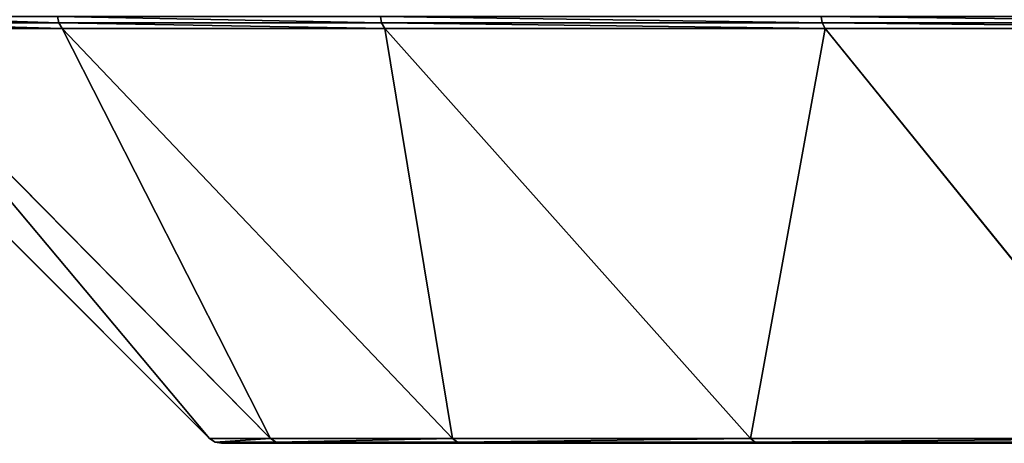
# Model space of a CAD drawing. Extents: x 0 to 901, y 0 to 72.
# Tile 10 of 256: x 419.94 to 425.8, y 0 to 2.52. Entities that reach past the tile are written whole.
import ezdxf

# ---------------------------------------------------------------- set-up
doc = ezdxf.new("R2010")
doc.units = 0
doc.header["$LTSCALE"] = 25.4
doc.layers.get('0').update_dxf_attribs({"color": 13, "linetype": 'CONTINUOUS'})

# ---------------------------------------------------------------- blocks, each defined once
blk = doc.blocks.new('PIN-LED-M-8128_STL')
at = {"color": 0}
for p, q in [((69.8419, 432.4936, 55.2008), (69.8419, 429.2333, 51.3834)), ((69.8419, 429.2333, 13.7741), (69.8419, 432.4936, 9.9568)), ((69.8419, 432.4936, 55.2008), (69.8419, 429.2333, 51.3834)), ((69.8419, 429.2333, 13.7741), (69.8419, 432.4936, 9.9568)), ((69.8744, 429.2508, 13.7869), (69.8744, 432.5089, 9.9721)), ((69.8744, 432.5089, 55.1855), (69.8744, 429.2508, 51.3707)), ((69.8744, 432.5089, 55.1855), (69.8744, 429.2508, 51.3707)), ((69.8744, 429.2508, 13.7869), (69.8744, 432.5089, 9.9721)), ((72.3375, 431.2522, 49.9166), (72.3375, 428.8338, 45.9701)), ((72.3375, 428.8338, 19.1875), (72.3375, 431.2522, 15.241)), ((72.3375, 431.2522, 49.9166), (72.3375, 428.8338, 45.9701)), ((72.3375, 428.8338, 19.1875), (72.3375, 431.2522, 15.241)), ((72.3451, 431.2832, 49.8941), (72.3451, 428.8679, 45.9527)), ((72.3451, 428.8679, 19.2049), (72.3451, 431.2832, 15.2635)), ((72.3451, 431.2832, 49.8941), (72.3451, 428.8679, 45.9527)), ((72.3451, 428.8679, 19.2049), (72.3451, 431.2832, 15.2635)), ((69.8744, 429.2508, 13.7869), (72.3158, 431.226, 15.2219)), ((69.8744, 429.2508, 13.7869), (72.3158, 431.226, 15.2219)), ((69.8744, 429.2508, 51.3707), (72.3158, 431.226, 49.9357)), ((69.8744, 429.2508, 51.3707), (72.3158, 431.226, 49.9357)), ((72.3158, 431.226, 15.2219), (72.3158, 428.8049, 19.1728)), ((72.3158, 428.8049, 45.9848), (72.3158, 431.226, 49.9357)), ((72.3158, 428.8049, 45.9848), (72.3158, 431.226, 49.9357)), ((72.3158, 431.226, 15.2219), (72.3158, 428.8049, 19.1728)), ((69.8037, 429.2271, 51.3879), (69.8419, 429.2333, 51.3834)), ((69.8037, 429.2271, 51.3879), (69.8419, 429.2333, 51.3834)), ((69.8037, 429.2271, 13.7697), (69.8419, 429.2333, 13.7741)), ((69.8037, 429.2271, 13.7697), (69.8419, 429.2333, 13.7741)), ((69.8419, 429.2333, 51.3834), (69.8744, 429.2508, 51.3707)), ((69.8419, 429.2333, 51.3834), (69.8744, 429.2508, 51.3707)), ((69.8419, 429.2333, 13.7741), (69.8744, 429.2508, 13.7869)), ((69.8419, 429.2333, 13.7741), (69.8744, 429.2508, 13.7869)), ((69.8419, 429.2333, 51.3834), (69.8419, 426.6102, 47.103)), ((69.8419, 426.6102, 18.0546), (69.8419, 429.2333, 13.7741)), ((69.8419, 429.2333, 51.3834), (69.8419, 426.6102, 47.103)), ((69.8419, 426.6102, 18.0546), (69.8419, 429.2333, 13.7741)), ((69.8744, 426.6295, 18.0644), (69.8744, 429.2508, 13.7869)), ((69.8744, 429.2508, 51.3707), (69.8744, 426.6295, 47.0932)), ((69.8744, 429.2508, 51.3707), (69.8744, 426.6295, 47.0932)), ((69.8744, 426.6295, 18.0644), (69.8744, 429.2508, 13.7869)), ((72.3375, 428.8338, 45.9701), (72.3451, 428.8679, 45.9527)), ((72.3375, 428.8338, 45.9701), (72.3451, 428.8679, 45.9527)), ((72.3375, 428.8338, 19.1875), (72.3451, 428.8679, 19.2049)), ((72.3375, 428.8338, 19.1875), (72.3451, 428.8679, 19.2049)), ((72.3451, 428.8679, 45.9527), (72.3451, 427.0989, 41.682)), ((72.3451, 427.0989, 23.4756), (72.3451, 428.8679, 19.2049)), ((72.3451, 428.8679, 45.9527), (72.3451, 427.0989, 41.682)), ((72.3451, 427.0989, 23.4756), (72.3451, 428.8679, 19.2049)), ((69.8744, 426.6295, 18.0644), (72.3158, 428.8049, 19.1728)), ((69.8744, 426.6295, 18.0644), (72.3158, 428.8049, 19.1728)), ((69.8744, 426.6295, 47.0932), (72.3158, 428.8049, 45.9848)), ((69.8744, 426.6295, 47.0932), (72.3158, 428.8049, 45.9848)), ((72.3158, 428.8049, 45.9848), (72.3375, 428.8338, 45.9701)), ((72.3158, 428.8049, 45.9848), (72.3375, 428.8338, 45.9701)), ((72.3158, 428.8049, 19.1728), (72.3375, 428.8338, 19.1875)), ((72.3158, 428.8049, 19.1728), (72.3375, 428.8338, 19.1875)), ((72.3158, 428.8049, 19.1728), (72.3158, 427.0316, 23.4537)), ((72.3158, 427.0316, 41.7038), (72.3158, 428.8049, 45.9848)), ((72.3158, 427.0316, 41.7038), (72.3158, 428.8049, 45.9848)), ((72.3158, 428.8049, 19.1728), (72.3158, 427.0316, 23.4537)), ((72.3375, 428.8338, 45.9701), (72.3375, 427.0625, 41.6938)), ((72.3375, 427.0625, 23.4638), (72.3375, 428.8338, 19.1875)), ((72.3375, 428.8338, 45.9701), (72.3375, 427.0625, 41.6938)), ((72.3375, 427.0625, 23.4638), (72.3375, 428.8338, 19.1875)), ((72.3375, 427.0625, 41.6938), (72.3451, 427.0989, 41.682)), ((72.3375, 427.0625, 41.6938), (72.3451, 427.0989, 41.682)), ((72.3375, 427.0625, 23.4638), (72.3451, 427.0989, 23.4756)), ((72.3375, 427.0625, 23.4638), (72.3451, 427.0989, 23.4756)), ((72.3451, 427.0989, 41.682), (72.3451, 426.0197, 37.1871)), ((72.3451, 426.0197, 27.9705), (72.3451, 427.0989, 23.4756)), ((72.3451, 427.0989, 41.682), (72.3451, 426.0197, 37.1871)), ((72.3451, 426.0197, 27.9705), (72.3451, 427.0989, 23.4756)), ((69.8744, 424.7097, 22.6993), (72.3158, 427.0316, 23.4537)), ((69.8744, 424.7097, 22.6993), (72.3158, 427.0316, 23.4537)), ((69.8744, 424.7097, 42.4583), (72.3158, 427.0316, 41.7038)), ((69.8744, 424.7097, 42.4583), (72.3158, 427.0316, 41.7038)), ((72.3158, 427.0316, 41.7038), (72.3375, 427.0625, 41.6938)), ((72.3158, 427.0316, 41.7038), (72.3375, 427.0625, 41.6938)), ((72.3158, 427.0316, 23.4537), (72.3375, 427.0625, 23.4638)), ((72.3158, 427.0316, 23.4537), (72.3375, 427.0625, 23.4638)), ((72.3158, 427.0316, 23.4537), (72.3158, 425.9499, 27.9594)), ((72.3158, 425.9499, 37.1982), (72.3158, 427.0316, 41.7038)), ((72.3158, 425.9499, 37.1982), (72.3158, 427.0316, 41.7038)), ((72.3158, 427.0316, 23.4537), (72.3158, 425.9499, 27.9594)), ((72.3375, 427.0625, 41.6938), (72.3375, 425.982, 37.1931)), ((72.3375, 425.982, 27.9645), (72.3375, 427.0625, 23.4638)), ((72.3375, 427.0625, 41.6938), (72.3375, 425.982, 37.1931)), ((72.3375, 425.982, 27.9645), (72.3375, 427.0625, 23.4638)), ((69.8419, 426.6102, 47.103), (69.8744, 426.6295, 47.0932)), ((69.8419, 426.6102, 47.103), (69.8744, 426.6295, 47.0932)), ((69.8419, 426.6102, 18.0546), (69.8744, 426.6295, 18.0644)), ((69.8419, 426.6102, 18.0546), (69.8744, 426.6295, 18.0644)), ((69.8744, 424.7097, 22.6993), (69.8744, 426.6295, 18.0644)), ((69.8744, 426.6295, 47.0932), (69.8744, 424.7097, 42.4583)), ((69.8744, 426.6295, 47.0932), (69.8744, 424.7097, 42.4583)), ((69.8744, 424.7097, 22.6993), (69.8744, 426.6295, 18.0644)), ((69.8037, 426.6035, 47.1065), (69.8419, 426.6102, 47.103)), ((69.8037, 426.6035, 47.1065), (69.8419, 426.6102, 47.103)), ((69.8037, 426.6035, 18.0511), (69.8419, 426.6102, 18.0546)), ((69.8037, 426.6035, 18.0511), (69.8419, 426.6102, 18.0546)), ((69.8419, 426.6102, 47.103), (69.8419, 424.6891, 42.465)), ((69.8419, 424.6891, 22.6926), (69.8419, 426.6102, 18.0546)), ((69.8419, 426.6102, 47.103), (69.8419, 424.6891, 42.465)), ((69.8419, 424.6891, 22.6926), (69.8419, 426.6102, 18.0546)), ((72.3158, 425.9499, 37.1982), (72.3375, 425.982, 37.1931)), ((72.3158, 425.9499, 37.1982), (72.3375, 425.982, 37.1931)), ((72.3158, 425.9499, 27.9594), (72.3375, 425.982, 27.9645)), ((72.3158, 425.9499, 27.9594), (72.3375, 425.982, 27.9645)), ((72.3375, 425.982, 37.1931), (72.3451, 426.0197, 37.1871)), ((72.3375, 425.982, 37.1931), (72.3451, 426.0197, 37.1871)), ((72.3375, 425.982, 27.9645), (72.3451, 426.0197, 27.9705)), ((72.3375, 425.982, 27.9645), (72.3451, 426.0197, 27.9705)), ((72.3375, 425.982, 37.1931), (72.3375, 425.6188, 32.5788)), ((72.3375, 425.6188, 32.5788), (72.3375, 425.982, 27.9645)), ((72.3375, 425.982, 37.1931), (72.3375, 425.6188, 32.5788)), ((72.3375, 425.6188, 32.5788), (72.3375, 425.982, 27.9645)), ((72.3451, 426.0197, 37.1871), (72.3451, 425.6571, 32.5788)), ((72.3451, 425.6571, 32.5788), (72.3451, 426.0197, 27.9705)), ((72.3451, 426.0197, 37.1871), (72.3451, 425.6571, 32.5788)), ((72.3451, 425.6571, 32.5788), (72.3451, 426.0197, 27.9705)), ((72.3158, 425.9499, 37.1982), (69.8744, 423.5385, 37.5801)), ((69.8744, 423.5385, 27.5775), (72.3158, 425.9499, 27.9594)), ((69.8744, 423.5385, 27.5775), (72.3158, 425.9499, 27.9594)), ((72.3158, 425.9499, 37.1982), (69.8744, 423.5385, 37.5801)), ((72.3158, 425.5864, 32.5788), (72.3158, 425.9499, 37.1982)), ((72.3158, 425.9499, 27.9594), (72.3158, 425.5864, 32.5788)), ((72.3158, 425.5864, 32.5788), (72.3158, 425.9499, 37.1982)), ((72.3158, 425.9499, 27.9594), (72.3158, 425.5864, 32.5788)), ((72.3158, 425.5864, 32.5788), (72.3375, 425.6188, 32.5788)), ((72.3158, 425.5864, 32.5788), (72.3375, 425.6188, 32.5788)), ((72.3375, 425.6188, 32.5788), (72.3451, 425.6571, 32.5788)), ((72.3375, 425.6188, 32.5788), (72.3451, 425.6571, 32.5788)), ((69.8744, 423.1449, 32.5788), (72.3158, 425.5864, 32.5788)), ((69.8744, 423.1449, 32.5788), (72.3158, 425.5864, 32.5788)), ((69.8037, 424.6819, 42.4673), (69.8419, 424.6891, 42.465)), ((69.8037, 424.6819, 42.4673), (69.8419, 424.6891, 42.465)), ((69.8037, 424.6819, 22.6902), (69.8419, 424.6891, 22.6926)), ((69.8037, 424.6819, 22.6902), (69.8419, 424.6891, 22.6926)), ((69.8419, 424.6891, 42.465), (69.8744, 424.7097, 42.4583)), ((69.8419, 424.6891, 42.465), (69.8744, 424.7097, 42.4583)), ((69.8419, 424.6891, 22.6926), (69.8744, 424.7097, 22.6993)), ((69.8419, 424.6891, 22.6926), (69.8744, 424.7097, 22.6993)), ((69.8419, 424.6891, 42.465), (69.8419, 423.5172, 37.5835)), ((69.8419, 423.5172, 27.5741), (69.8419, 424.6891, 22.6926)), ((69.8419, 424.6891, 42.465), (69.8419, 423.5172, 37.5835)), ((69.8419, 423.5172, 27.5741), (69.8419, 424.6891, 22.6926)), ((69.8744, 423.5385, 27.5775), (69.8744, 424.7097, 22.6993)), ((69.8744, 424.7097, 42.4583), (69.8744, 423.5385, 37.5801)), ((69.8744, 424.7097, 42.4583), (69.8744, 423.5385, 37.5801)), ((69.8744, 423.5385, 27.5775), (69.8744, 424.7097, 22.6993))]:
    blk.add_line(p, q, dxfattribs=at)
mesh = blk.add_polyface(dxfattribs=at)
corners = [(72.3451, 426.0197, 27.9705), (72.3451, 426.0197, 37.1871), (72.3451, 425.6571, 32.5788), (72.3451, 427.0989, 23.4756), (72.3451, 427.0989, 41.682), (72.3451, 428.8679, 19.2049), (72.3451, 428.8679, 45.9527), (72.3451, 431.2832, 15.2635), (72.3451, 431.2832, 49.8941), (72.3451, 434.2853, 11.7484), (72.3451, 434.2853, 53.4092), (72.3451, 437.8003, 8.7463), (72.3451, 437.8003, 56.4113), (72.3451, 441.7417, 6.331), (72.3451, 441.7417, 58.8266), (72.3451, 446.0125, 4.562), (72.3451, 446.0125, 60.5956), (72.3451, 450.5073, 3.4829), (72.3451, 450.5073, 61.6747), (72.3451, 455.1157, 3.1202), (72.3451, 455.1157, 62.0374), (72.3451, 459.724, 3.4829), (72.3451, 459.724, 61.6747), (72.3451, 464.2188, 4.562), (72.3451, 464.2188, 60.5956), (72.3451, 468.4896, 6.331), (72.3451, 468.4896, 58.8266), (72.3451, 472.431, 8.7463), (72.3451, 472.431, 56.4113), (72.3451, 475.946, 11.7484), (72.3451, 475.946, 53.4092), (72.3451, 478.9482, 15.2635), (72.3451, 478.9482, 49.8941), (72.3451, 481.3634, 19.2049), (72.3451, 481.3634, 45.9527), (72.3451, 483.1324, 23.4756), (72.3451, 483.1324, 41.682), (72.3451, 484.2115, 27.9705), (72.3451, 484.2115, 37.1871), (72.3451, 484.5742, 32.5788)]
mesh.append_faces([[corners[k] for k in face] for face in [(0, 1, 2), (38, 37, 39)]], dxfattribs={"vtx0": -1, "color": 0})
mesh.append_faces([[corners[k] for k in face] for face in [(1, 3, 4), (4, 5, 6), (6, 7, 8), (8, 9, 10), (10, 11, 12), (12, 13, 14), (14, 15, 16), (16, 17, 18), (18, 19, 20), (20, 21, 22), (22, 23, 24), (24, 25, 26), (26, 27, 28), (28, 29, 30), (30, 31, 32), (32, 33, 34), (34, 35, 36), (36, 37, 38)]], dxfattribs={"vtx0": -1, "vtx1": -1, "color": 0})
mesh.append_faces([[corners[k] for k in face] for face in [(1, 0, 3), (4, 3, 5), (6, 5, 7), (8, 7, 9), (10, 9, 11), (12, 11, 13), (14, 13, 15), (16, 15, 17), (18, 17, 19), (20, 19, 21), (22, 21, 23), (24, 23, 25), (26, 25, 27), (28, 27, 29), (30, 29, 31), (32, 31, 33), (34, 33, 35), (36, 35, 37)]], dxfattribs={"vtx0": -1, "vtx2": -1, "color": 0})
mesh = blk.add_polyface(dxfattribs=at)
corners = [(69.8744, 432.5089, 9.9721), (72.3158, 431.226, 15.2219), (69.8744, 429.2508, 13.7869), (72.3158, 434.2353, 11.6984)]
mesh.append_faces([[corners[k] for k in face] for face in [(0, 1, 2), (1, 0, 3)]], dxfattribs={"vtx0": -1, "color": 0})
mesh = blk.add_polyface(dxfattribs=at)
corners = [(72.3158, 431.226, 49.9357), (69.8744, 432.5089, 55.1855), (69.8744, 429.2508, 51.3707), (72.3158, 434.2353, 53.4592)]
mesh.append_faces([[corners[k] for k in face] for face in [(0, 1, 2), (1, 0, 3)]], dxfattribs={"vtx0": -1, "color": 0})
mesh = blk.add_polyface(dxfattribs=at)
corners = [(69.8419, 432.4936, 55.2008), (69.8037, 429.2271, 51.3879), (69.8419, 429.2333, 51.3834), (69.8037, 432.4882, 55.2062)]
mesh.append_faces([[corners[k] for k in face] for face in [(0, 1, 2), (1, 0, 3)]], dxfattribs={"vtx0": -1, "color": 0})
mesh = blk.add_polyface(dxfattribs=at)
corners = [(69.8419, 432.4936, 9.9568), (69.8037, 429.2271, 13.7697), (69.8037, 432.4882, 9.9514), (69.8419, 429.2333, 13.7741)]
mesh.append_faces([[corners[k] for k in face] for face in [(0, 1, 2), (1, 0, 3)]], dxfattribs={"vtx0": -1, "color": 0})
mesh = blk.add_polyface(dxfattribs=at)
corners = [(69.8744, 432.5089, 55.1855), (69.8419, 429.2333, 51.3834), (69.8744, 429.2508, 51.3707), (69.8419, 432.4936, 55.2008)]
mesh.append_faces([[corners[k] for k in face] for face in [(0, 1, 2), (1, 0, 3)]], dxfattribs={"vtx0": -1, "color": 0})
mesh = blk.add_polyface(dxfattribs=at)
corners = [(69.8744, 432.5089, 9.9721), (69.8419, 429.2333, 13.7741), (69.8419, 432.4936, 9.9568), (69.8744, 429.2508, 13.7869)]
mesh.append_faces([[corners[k] for k in face] for face in [(0, 1, 2), (1, 0, 3)]], dxfattribs={"vtx0": -1, "color": 0})
mesh = blk.add_polyface(dxfattribs=at)
corners = [(72.3375, 428.8338, 45.9701), (72.3158, 431.226, 49.9357), (72.3158, 428.8049, 45.9848), (72.3375, 431.2522, 49.9166)]
mesh.append_faces([[corners[k] for k in face] for face in [(0, 1, 2), (1, 0, 3)]], dxfattribs={"vtx0": -1, "color": 0})
mesh = blk.add_polyface(dxfattribs=at)
corners = [(72.3158, 431.226, 15.2219), (72.3375, 428.8338, 19.1875), (72.3158, 428.8049, 19.1728), (72.3375, 431.2522, 15.241)]
mesh.append_faces([[corners[k] for k in face] for face in [(0, 1, 2), (1, 0, 3)]], dxfattribs={"vtx0": -1, "color": 0})
mesh = blk.add_polyface(dxfattribs=at)
corners = [(72.3451, 428.8679, 45.9527), (72.3375, 431.2522, 49.9166), (72.3375, 428.8338, 45.9701), (72.3451, 431.2832, 49.8941)]
mesh.append_faces([[corners[k] for k in face] for face in [(0, 1, 2), (1, 0, 3)]], dxfattribs={"vtx0": -1, "color": 0})
mesh = blk.add_polyface(dxfattribs=at)
corners = [(72.3375, 431.2522, 15.241), (72.3451, 428.8679, 19.2049), (72.3375, 428.8338, 19.1875), (72.3451, 431.2832, 15.2635)]
mesh.append_faces([[corners[k] for k in face] for face in [(0, 1, 2), (1, 0, 3)]], dxfattribs={"vtx0": -1, "color": 0})
mesh = blk.add_polyface(dxfattribs=at)
corners = [(69.8744, 429.2508, 13.7869), (72.3158, 428.8049, 19.1728), (69.8744, 426.6295, 18.0644), (72.3158, 431.226, 15.2219)]
mesh.append_faces([[corners[k] for k in face] for face in [(0, 1, 2), (1, 0, 3)]], dxfattribs={"vtx0": -1, "color": 0})
mesh = blk.add_polyface(dxfattribs=at)
corners = [(72.3158, 428.8049, 45.9848), (69.8744, 429.2508, 51.3707), (69.8744, 426.6295, 47.0932), (72.3158, 431.226, 49.9357)]
mesh.append_faces([[corners[k] for k in face] for face in [(0, 1, 2), (1, 0, 3)]], dxfattribs={"vtx0": -1, "color": 0})
mesh = blk.add_polyface(dxfattribs=at)
corners = [(69.8419, 429.2333, 51.3834), (69.8037, 426.6035, 47.1065), (69.8419, 426.6102, 47.103), (69.8037, 429.2271, 51.3879)]
mesh.append_faces([[corners[k] for k in face] for face in [(0, 1, 2), (1, 0, 3)]], dxfattribs={"vtx0": -1, "color": 0})
mesh = blk.add_polyface(dxfattribs=at)
corners = [(69.8419, 429.2333, 13.7741), (69.8037, 426.6035, 18.0511), (69.8037, 429.2271, 13.7697), (69.8419, 426.6102, 18.0546)]
mesh.append_faces([[corners[k] for k in face] for face in [(0, 1, 2), (1, 0, 3)]], dxfattribs={"vtx0": -1, "color": 0})
mesh = blk.add_polyface(dxfattribs=at)
corners = [(69.8744, 429.2508, 51.3707), (69.8419, 426.6102, 47.103), (69.8744, 426.6295, 47.0932), (69.8419, 429.2333, 51.3834)]
mesh.append_faces([[corners[k] for k in face] for face in [(0, 1, 2), (1, 0, 3)]], dxfattribs={"vtx0": -1, "color": 0})
mesh = blk.add_polyface(dxfattribs=at)
corners = [(69.8744, 429.2508, 13.7869), (69.8419, 426.6102, 18.0546), (69.8419, 429.2333, 13.7741), (69.8744, 426.6295, 18.0644)]
mesh.append_faces([[corners[k] for k in face] for face in [(0, 1, 2), (1, 0, 3)]], dxfattribs={"vtx0": -1, "color": 0})
mesh = blk.add_polyface(dxfattribs=at)
corners = [(72.3451, 427.0989, 41.682), (72.3375, 428.8338, 45.9701), (72.3375, 427.0625, 41.6938), (72.3451, 428.8679, 45.9527)]
mesh.append_faces([[corners[k] for k in face] for face in [(0, 1, 2), (1, 0, 3)]], dxfattribs={"vtx0": -1, "color": 0})
mesh = blk.add_polyface(dxfattribs=at)
corners = [(72.3375, 428.8338, 19.1875), (72.3451, 427.0989, 23.4756), (72.3375, 427.0625, 23.4638), (72.3451, 428.8679, 19.2049)]
mesh.append_faces([[corners[k] for k in face] for face in [(0, 1, 2), (1, 0, 3)]], dxfattribs={"vtx0": -1, "color": 0})
mesh = blk.add_polyface(dxfattribs=at)
corners = [(69.8744, 426.6295, 18.0644), (72.3158, 427.0316, 23.4537), (69.8744, 424.7097, 22.6993), (72.3158, 428.8049, 19.1728)]
mesh.append_faces([[corners[k] for k in face] for face in [(0, 1, 2), (1, 0, 3)]], dxfattribs={"vtx0": -1, "color": 0})
mesh = blk.add_polyface(dxfattribs=at)
corners = [(72.3158, 427.0316, 41.7038), (69.8744, 426.6295, 47.0932), (69.8744, 424.7097, 42.4583), (72.3158, 428.8049, 45.9848)]
mesh.append_faces([[corners[k] for k in face] for face in [(0, 1, 2), (1, 0, 3)]], dxfattribs={"vtx0": -1, "color": 0})
mesh = blk.add_polyface(dxfattribs=at)
corners = [(72.3375, 427.0625, 41.6938), (72.3158, 428.8049, 45.9848), (72.3158, 427.0316, 41.7038), (72.3375, 428.8338, 45.9701)]
mesh.append_faces([[corners[k] for k in face] for face in [(0, 1, 2), (1, 0, 3)]], dxfattribs={"vtx0": -1, "color": 0})
mesh = blk.add_polyface(dxfattribs=at)
corners = [(72.3158, 428.8049, 19.1728), (72.3375, 427.0625, 23.4638), (72.3158, 427.0316, 23.4537), (72.3375, 428.8338, 19.1875)]
mesh.append_faces([[corners[k] for k in face] for face in [(0, 1, 2), (1, 0, 3)]], dxfattribs={"vtx0": -1, "color": 0})
mesh = blk.add_polyface(dxfattribs=at)
corners = [(72.3451, 426.0197, 37.1871), (72.3375, 427.0625, 41.6938), (72.3375, 425.982, 37.1931), (72.3451, 427.0989, 41.682)]
mesh.append_faces([[corners[k] for k in face] for face in [(0, 1, 2), (1, 0, 3)]], dxfattribs={"vtx0": -1, "color": 0})
mesh = blk.add_polyface(dxfattribs=at)
corners = [(72.3375, 427.0625, 23.4638), (72.3451, 426.0197, 27.9705), (72.3375, 425.982, 27.9645), (72.3451, 427.0989, 23.4756)]
mesh.append_faces([[corners[k] for k in face] for face in [(0, 1, 2), (1, 0, 3)]], dxfattribs={"vtx0": -1, "color": 0})
mesh = blk.add_polyface(dxfattribs=at)
corners = [(69.8744, 424.7097, 22.6993), (72.3158, 425.9499, 27.9594), (69.8744, 423.5385, 27.5775), (72.3158, 427.0316, 23.4537)]
mesh.append_faces([[corners[k] for k in face] for face in [(0, 1, 2), (1, 0, 3)]], dxfattribs={"vtx0": -1, "color": 0})
mesh = blk.add_polyface(dxfattribs=at)
corners = [(72.3158, 425.9499, 37.1982), (69.8744, 424.7097, 42.4583), (69.8744, 423.5385, 37.5801), (72.3158, 427.0316, 41.7038)]
mesh.append_faces([[corners[k] for k in face] for face in [(0, 1, 2), (1, 0, 3)]], dxfattribs={"vtx0": -1, "color": 0})
mesh = blk.add_polyface(dxfattribs=at)
corners = [(72.3375, 425.982, 37.1931), (72.3158, 427.0316, 41.7038), (72.3158, 425.9499, 37.1982), (72.3375, 427.0625, 41.6938)]
mesh.append_faces([[corners[k] for k in face] for face in [(0, 1, 2), (1, 0, 3)]], dxfattribs={"vtx0": -1, "color": 0})
mesh = blk.add_polyface(dxfattribs=at)
corners = [(72.3158, 427.0316, 23.4537), (72.3375, 425.982, 27.9645), (72.3158, 425.9499, 27.9594), (72.3375, 427.0625, 23.4638)]
mesh.append_faces([[corners[k] for k in face] for face in [(0, 1, 2), (1, 0, 3)]], dxfattribs={"vtx0": -1, "color": 0})
mesh = blk.add_polyface(dxfattribs=at)
corners = [(69.8744, 426.6295, 47.0932), (69.8419, 424.6891, 42.465), (69.8744, 424.7097, 42.4583), (69.8419, 426.6102, 47.103)]
mesh.append_faces([[corners[k] for k in face] for face in [(0, 1, 2), (1, 0, 3)]], dxfattribs={"vtx0": -1, "color": 0})
mesh = blk.add_polyface(dxfattribs=at)
corners = [(69.8744, 426.6295, 18.0644), (69.8419, 424.6891, 22.6926), (69.8419, 426.6102, 18.0546), (69.8744, 424.7097, 22.6993)]
mesh.append_faces([[corners[k] for k in face] for face in [(0, 1, 2), (1, 0, 3)]], dxfattribs={"vtx0": -1, "color": 0})
mesh = blk.add_polyface(dxfattribs=at)
corners = [(69.8419, 426.6102, 47.103), (69.8037, 424.6819, 42.4673), (69.8419, 424.6891, 42.465), (69.8037, 426.6035, 47.1065)]
mesh.append_faces([[corners[k] for k in face] for face in [(0, 1, 2), (1, 0, 3)]], dxfattribs={"vtx0": -1, "color": 0})
mesh = blk.add_polyface(dxfattribs=at)
corners = [(69.8419, 426.6102, 18.0546), (69.8037, 424.6819, 22.6902), (69.8037, 426.6035, 18.0511), (69.8419, 424.6891, 22.6926)]
mesh.append_faces([[corners[k] for k in face] for face in [(0, 1, 2), (1, 0, 3)]], dxfattribs={"vtx0": -1, "color": 0})
mesh = blk.add_polyface(dxfattribs=at)
corners = [(72.3375, 425.6188, 32.5788), (72.3158, 425.9499, 37.1982), (72.3158, 425.5864, 32.5788), (72.3375, 425.982, 37.1931)]
mesh.append_faces([[corners[k] for k in face] for face in [(0, 1, 2), (1, 0, 3)]], dxfattribs={"vtx0": -1, "color": 0})
mesh = blk.add_polyface(dxfattribs=at)
corners = [(72.3158, 425.9499, 27.9594), (72.3375, 425.6188, 32.5788), (72.3158, 425.5864, 32.5788), (72.3375, 425.982, 27.9645)]
mesh.append_faces([[corners[k] for k in face] for face in [(0, 1, 2), (1, 0, 3)]], dxfattribs={"vtx0": -1, "color": 0})
mesh = blk.add_polyface(dxfattribs=at)
corners = [(72.3451, 425.6571, 32.5788), (72.3375, 425.982, 37.1931), (72.3375, 425.6188, 32.5788), (72.3451, 426.0197, 37.1871)]
mesh.append_faces([[corners[k] for k in face] for face in [(0, 1, 2), (1, 0, 3)]], dxfattribs={"vtx0": -1, "color": 0})
mesh = blk.add_polyface(dxfattribs=at)
corners = [(72.3375, 425.982, 27.9645), (72.3451, 425.6571, 32.5788), (72.3375, 425.6188, 32.5788), (72.3451, 426.0197, 27.9705)]
mesh.append_faces([[corners[k] for k in face] for face in [(0, 1, 2), (1, 0, 3)]], dxfattribs={"vtx0": -1, "color": 0})
mesh = blk.add_polyface(dxfattribs=at)
corners = [(72.3158, 425.5864, 32.5788), (69.8744, 423.5385, 37.5801), (69.8744, 423.1449, 32.5788), (72.3158, 425.9499, 37.1982)]
mesh.append_faces([[corners[k] for k in face] for face in [(0, 1, 2), (1, 0, 3)]], dxfattribs={"vtx0": -1, "color": 0})
mesh = blk.add_polyface(dxfattribs=at)
corners = [(69.8744, 423.5385, 27.5775), (72.3158, 425.5864, 32.5788), (69.8744, 423.1449, 32.5788), (72.3158, 425.9499, 27.9594)]
mesh.append_faces([[corners[k] for k in face] for face in [(0, 1, 2), (1, 0, 3)]], dxfattribs={"vtx0": -1, "color": 0})
mesh = blk.add_polyface(dxfattribs=at)
corners = [(69.8419, 424.6891, 42.465), (69.8037, 423.5096, 37.5847), (69.8419, 423.5172, 37.5835), (69.8037, 424.6819, 42.4673)]
mesh.append_faces([[corners[k] for k in face] for face in [(0, 1, 2), (1, 0, 3)]], dxfattribs={"vtx0": -1, "color": 0})
mesh = blk.add_polyface(dxfattribs=at)
corners = [(69.8419, 424.6891, 22.6926), (69.8037, 423.5096, 27.5729), (69.8037, 424.6819, 22.6902), (69.8419, 423.5172, 27.5741)]
mesh.append_faces([[corners[k] for k in face] for face in [(0, 1, 2), (1, 0, 3)]], dxfattribs={"vtx0": -1, "color": 0})
mesh = blk.add_polyface(dxfattribs=at)
corners = [(69.8744, 424.7097, 42.4583), (69.8419, 423.5172, 37.5835), (69.8744, 423.5385, 37.5801), (69.8419, 424.6891, 42.465)]
mesh.append_faces([[corners[k] for k in face] for face in [(0, 1, 2), (1, 0, 3)]], dxfattribs={"vtx0": -1, "color": 0})
mesh = blk.add_polyface(dxfattribs=at)
corners = [(69.8744, 424.7097, 22.6993), (69.8419, 423.5172, 27.5741), (69.8419, 424.6891, 22.6926), (69.8744, 423.5385, 27.5775)]
mesh.append_faces([[corners[k] for k in face] for face in [(0, 1, 2), (1, 0, 3)]], dxfattribs={"vtx0": -1, "color": 0})

msp = doc.modelspace()

# ---------------------------------------------------------------- block references
at = {"color": 250, "rotation": 270}
msp.add_blockref('PIN-LED-M-8128_STL', (-4.5157, 72.3451, -0.2648), dxfattribs=at)

doc.saveas('drawing.dxf')
